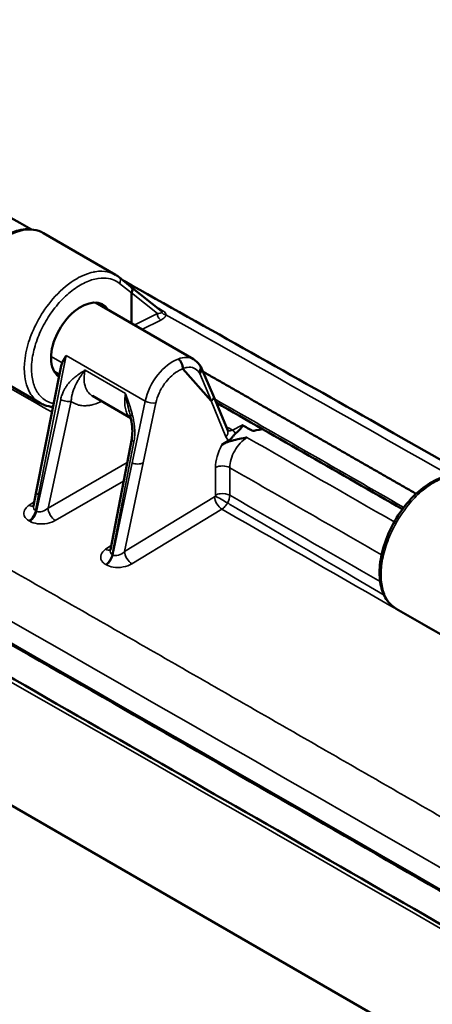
# Model space of a CAD drawing. Header units: inches. Extents: x 0.2 to 50.9, y 0.9 to 32.1.
# Tile 61 of 95: x 44.3 to 45.3, y 12.3 to 14.6. Entities that reach past the tile are written whole.
import ezdxf

# ---------------------------------------------------------------- set-up
doc = ezdxf.new("R2010")
doc.units = ezdxf.units.IN
doc.header["$LTSCALE"] = 1.5
doc.header["$MEASUREMENT"] = 0
doc.layers.add('Visible (ANSI)', color=7, linetype='Continuous', lineweight=50)
doc.layers.add('Visible Narrow (ANSI)', color=7, linetype='Continuous', lineweight=35)

msp = doc.modelspace()

# ---------------------------------------------------------------- linework, layer by layer
at = {"layer": 'Visible (ANSI)'}
for p, q in [((44.4004, 14.105), (44.5685, 14.008)), ((44.5183, 14.0147), (44.5184, 14.0147)), ((44.5495, 14.0151), (44.5496, 14.0151)), ((44.5685, 14.008), (44.5685, 14.008)), ((44.5768, 14.0023), (44.6045, 13.9803)), ((44.5795, 13.9983), (44.5795, 13.9983)), ((44.6045, 13.9803), (44.6758, 13.923)), ((44.6055, 13.8948), (44.6055, 13.9658)), ((44.75, 13.8114), (44.5217, 13.9432)), ((44.6758, 13.923), (44.6758, 13.923)), ((44.2272, 13.8049), (44.3924, 13.7095)), ((44.3588, 13.8208), (44.3588, 13.8208)), ((44.7181, 13.8133), (44.7181, 13.8133)), ((44.4422, 13.796), (44.3839, 13.5025)), ((44.4263, 13.7818), (44.4381, 13.775)), ((44.6747, 13.784), (44.6747, 13.784)), ((44.7909, 13.7145), (44.7251, 13.7889)), ((44.7643, 13.7983), (44.767, 13.7945)), ((44.7681, 13.7925), (44.7957, 13.7275)), ((44.5146, 13.7259), (44.6041, 13.6742)), ((44.7958, 13.7274), (44.8297, 13.6452)), ((44.6061, 13.6259), (44.5564, 13.3679)), ((44.8326, 13.6225), (44.8162, 13.6119)), ((44.3774, 13.4697), (44.3839, 13.5025)), ((44.8344, 13.4939), (44.8344, 13.4939)), ((45.2223, 13.2304), (45.3876, 13.135)), ((43.622, 13.179), (47.2901, 11.0613))]:
    msp.add_line(p, q, dxfattribs=at)
for centre, major_axis, ratio, start_param, end_param in [((44.4052, 13.9022), (0.0548, 0.0948), 0.57735, 6.1469, 6.146917), ((44.5693, 13.993), (0.00747, 0.00939), 0.806861, 0, 0.000428), ((44.597, 13.9709), (-0.00749, -0.00938), 0.813439, 1.706843, 3.143512), ((44.7829, 13.8277), (-0.1773, 0.1385), 0.046473, 0.005257, 0.03584), ((44.4889, 13.8539), (-0.0504, -0.0843), 0.587337, 2.846801, 5.506824), ((44.5681, 13.8082), (-0.5057, 0.2112), 0.114815, 1.196983, 1.196999), ((44.4052, 13.9022), (-0.0548, -0.0948), 0.57735, 0.106646, 0.106755), ((44.4889, 13.8539), (0.0504, 0.0843), 0.587337, 2.365231, 3.114048), ((44.7519, 13.7847), (-0.0157, -0.0088), 0.755556, 2.037968, 3.225091), ((44.7602, 13.7879), (0.0319, -0.0741), 0.057979, 6.108366, 6.309243), ((44.813, 13.6383), (0.0167, 0.0068), 0.73895, 0.001021, 0.001035), ((10.1771, -9.8217), (-49.017, -4.0529), 0.623167, 3.875381, 3.876075), ((44.4016, 13.499), (-0.0177, 0.0035), 0.404326, 0.000001, 0.000406)]:
    msp.add_ellipse(centre, major_axis=major_axis, ratio=ratio, start_param=start_param, end_param=end_param, dxfattribs=at)
for points, degree in [([(43.4908, 14.6021), (43.7857, 14.4402), (44.0798, 14.2775), (44.373, 14.1138)], 3), ([(44.5685, 14.008), (44.5714, 14.0063), (44.5741, 14.0044), (44.5768, 14.0023)], 3), ([(44.7499, 13.8113), (44.75, 13.8113), (44.75, 13.8113), (44.75, 13.8113)], 3), ([(44.7501, 13.8113), (44.7556, 13.8081), (44.7605, 13.8036), (44.7643, 13.7983)], 3), ([(44.7725, 13.7822), (44.8717, 13.7255), (44.9708, 13.6687), (45.07, 13.6118), (45.1692, 13.5549), (45.2684, 13.498)], 5), ([(44.7956, 13.7274), (44.7956, 13.7274), (44.7956, 13.7275), (44.7956, 13.7275)], 3), ([(44.3924, 13.7095), (44.3924, 13.7095), (44.3924, 13.7095), (44.3924, 13.7095)], 3), ([(44.4712, 13.7093), (44.4712, 13.7093), (44.4712, 13.7093), (44.4712, 13.7093)], 3), ([(45.2367, 13.4621), (45.092, 13.5451), (44.9473, 13.6281), (44.8026, 13.7109)], 3), ([(44.8297, 13.6452), (44.8297, 13.645), (44.8298, 13.645), (44.8298, 13.645)], 3), ([(44.8878, 13.6443), (44.8912, 13.645), (44.8996, 13.6466), (44.9112, 13.6487)], 3), ([(44.3775, 13.4697), (44.3775, 13.4697), (44.3775, 13.4696), (44.3774, 13.4696)], 3), ([(44.5565, 13.3679), (44.5564, 13.3678), (44.5564, 13.3678), (44.5564, 13.3677)], 3)]:
    msp.add_open_spline(points, degree=degree, dxfattribs=at)
for points, knots in [([(44.2272, 13.8049), (44.2178, 13.8104), (44.2097, 13.8183), (44.1972, 13.8376), (44.1928, 13.8493), (44.1876, 13.876), (44.1871, 13.8915), (44.1905, 13.9244), (44.1946, 13.9421), (44.2068, 13.9769), (44.2149, 13.9944), (44.2342, 14.0268), (44.2454, 14.0421), (44.2697, 14.0688), (44.2829, 14.0806), (44.3099, 14.0991), (44.324, 14.1061), (44.3515, 14.1141), (44.3652, 14.1153), (44.3858, 14.1117), (44.3935, 14.109), (44.4004, 14.105)], [0, 0, 0, 0, 0.210724, 0.210724, 0.426771, 0.426771, 0.66146, 0.66146, 0.903596, 0.903596, 1.143699, 1.143699, 1.381843, 1.381843, 1.620139, 1.620139, 1.860566, 1.860566, 2.10248, 2.10248, 2.257177, 2.257177, 2.257177, 2.257177]), ([(44.5876, 13.9938), (44.7857, 13.8827), (44.9834, 13.7713), (45.9401, 13.2289), (46.694, 12.792), (47.4423, 12.3488)], [6.478442, 6.478442, 6.478442, 6.478442, 10.000175, 10.000175, 23.553788, 23.553788, 23.553788, 23.553788]), ([(44.4443, 13.8031), (44.4441, 13.8024), (44.4438, 13.8017), (44.443, 13.7993), (44.4426, 13.7976), (44.4422, 13.796)], [0.10408947, 0.10408947, 0.10408947, 0.10408947, 0.11789678, 0.11789678, 0.15352752, 0.15352752, 0.15352752, 0.15352752]), ([(44.4537, 13.8201), (44.4534, 13.8196), (44.4531, 13.8191), (44.4508, 13.8157), (44.4491, 13.8128), (44.4463, 13.8076), (44.4452, 13.8053), (44.4443, 13.8031)], [-0.009329, -0.009329, -0.009329, -0.009329, 0, 0, 0.0566557, 0.0566557, 0.1029696, 0.1029696, 0.1029696, 0.1029696]), ([(44.725, 13.7895), (44.7253, 13.7933), (44.7245, 13.7982), (44.7225, 13.8024), (44.7205, 13.8068), (44.7172, 13.8102), (44.7143, 13.8119)], [-1, -1, -1, -1, -0.5, -0.5, -0.5, 0, 0, 0, 0]), ([(44.725, 13.7895), (44.7249, 13.7894), (44.725, 13.7893), (44.725, 13.7892), (44.725, 13.7891), (44.725, 13.789), (44.7251, 13.789), (44.7251, 13.7889), (44.7251, 13.7889), (44.7251, 13.7889)], [0, 0, 0, 0, 0.3450158, 0.3450158, 0.3450158, 0.8007674, 0.8007674, 0.8007674, 1, 1, 1, 1]), ([(44.4232, 13.7003), (44.4163, 13.7008), (44.4095, 13.7022), (44.3995, 13.7059), (44.3959, 13.7076), (44.3924, 13.7095)], [0.3536966, 0.3536966, 0.3536966, 0.3536966, 0.481197, 0.481197, 0.5575181, 0.5575181, 0.5575181, 0.5575181]), ([(44.6061, 13.6259), (44.6072, 13.6315), (44.6077, 13.6376), (44.6076, 13.6509), (44.6069, 13.6584), (44.6048, 13.6711), (44.6037, 13.6764), (44.6023, 13.6817)], [0, 0, 0, 0, 0.0819264, 0.0819264, 0.1767691, 0.1767691, 0.2463017, 0.2463017, 0.2463017, 0.2463017]), ([(44.8637, 13.6582), (44.8637, 13.6582), (44.8637, 13.6582), (44.8637, 13.6582), (44.8637, 13.6582), (44.8638, 13.6582), (44.8638, 13.6582), (44.8639, 13.6581), (44.864, 13.658), (44.8642, 13.6577), (44.8643, 13.6576), (44.8644, 13.6573), (44.8644, 13.6571), (44.8644, 13.6566), (44.8643, 13.6564), (44.8641, 13.6556), (44.8639, 13.6551), (44.8631, 13.6538), (44.8625, 13.6529), (44.8585, 13.6479), (44.8526, 13.6426), (44.8482, 13.6388)], [0.000001, 0.000001, 0.000001, 0.000001, 0.0000732, 0.0000732, 0.0001639, 0.0001639, 0.0004586, 0.0004586, 0.0028771, 0.0028771, 0.0061071, 0.0061071, 0.0098053, 0.0098053, 0.015267, 0.015267, 0.0249455, 0.0249455, 0.0429368, 0.0429368, 0.135312, 0.135312, 0.135312, 0.135312]), ([(44.8162, 13.6119), (44.8171, 13.6125), (44.818, 13.613), (44.8191, 13.6136), (44.822, 13.6152), (44.8254, 13.6168), (44.8291, 13.6183), (44.833, 13.6198), (44.838, 13.6214), (44.8438, 13.6229), (44.8479, 13.624), (44.8572, 13.6258), (44.8707, 13.6284), (44.8719, 13.6287), (44.8732, 13.629), (44.8746, 13.6292)], [-0.9999999, -0.9999999, -0.9999999, -0.9999999, -0.934176, -0.934176, -0.934176, -0.75, -0.75, -0.75, -0.5, -0.5, -0.5, -0.0432794, -0.0432794, -0.0432794, -0.0000878, -0.0000878, -0.0000878, -0.0000878]), ([(44.8482, 13.6388), (44.847, 13.6378), (44.846, 13.6367), (44.8438, 13.6339), (44.8425, 13.6322), (44.8394, 13.6282), (44.8373, 13.6259), (44.8338, 13.6233), (44.8332, 13.6229), (44.8326, 13.6225)], [-0.1515654, -0.1515654, -0.1515654, -0.1515654, -0.1144333, -0.1144333, -0.0664554, -0.0664554, -0.0107719, -0.0107719, 0, 0, 0, 0]), ([(47.5269, 11.2931), (47.2657, 11.4463), (47.0044, 11.5991), (46.4818, 11.9036), (46.2205, 12.0555), (45.6979, 12.3581), (45.4366, 12.509), (44.9141, 12.8097), (44.6528, 12.9596), (44.1302, 13.2585), (43.8689, 13.4074), (43.6077, 13.5559)], [4.70445795, 4.70445795, 4.70445795, 4.70445795, 4.70763036, 4.70763036, 4.71080277, 4.71080277, 4.71397519, 4.71397519, 4.7171476, 4.7171476, 4.72032002, 4.72032002, 4.72032002, 4.72032002]), ([(45.2211, 13.2311), (45.2124, 13.2364), (45.2048, 13.244), (45.1928, 13.2627), (45.1885, 13.2743), (45.1833, 13.301), (45.1828, 13.3166), (45.1862, 13.3495), (45.1902, 13.3673), (45.2022, 13.4022), (45.2102, 13.4197), (45.2291, 13.4522), (45.2402, 13.4677), (45.264, 13.4947), (45.277, 13.5065), (45.3035, 13.5253), (45.3174, 13.5324), (45.3445, 13.5408), (45.358, 13.542), (45.3784, 13.5387), (45.386, 13.536), (45.3928, 13.5321)], [0.009366, 0.009366, 0.009366, 0.009366, 0.210284, 0.210284, 0.425873, 0.425873, 0.661016, 0.661016, 0.903467, 0.903467, 1.143138, 1.143138, 1.381164, 1.381164, 1.61953, 1.61953, 1.860043, 1.860043, 2.102248, 2.102248, 2.256326, 2.256326, 2.256326, 2.256326]), ([(43.5986, 13.484), (43.8598, 13.3356), (44.121, 13.1867), (44.6435, 12.8879), (44.9047, 12.7381), (45.4271, 12.4374), (45.6883, 12.2866), (46.2108, 11.984), (46.472, 11.8322), (46.9944, 11.5277), (47.2556, 11.375), (47.5168, 11.2218)], [1.56286529, 1.56286529, 1.56286529, 1.56286529, 1.5660377, 1.5660377, 1.56921012, 1.56921012, 1.57238253, 1.57238253, 1.57555495, 1.57555495, 1.57872736, 1.57872736, 1.57872736, 1.57872736]), ([(44.3771, 13.4684), (44.3771, 13.4684), (44.3771, 13.4684), (44.3771, 13.4684), (44.3772, 13.4685), (44.3772, 13.4688)], [0.05372369, 0.05372369, 0.05372369, 0.05372369, 0.05552218, 0.05552218, 0.0746637, 0.0746637, 0.0746637, 0.0746637]), ([(44.5561, 13.3665), (44.5561, 13.3665), (44.5561, 13.3665), (44.5561, 13.3666), (44.5562, 13.3668), (44.5563, 13.367)], [0.0505164, 0.0505164, 0.0505164, 0.0505164, 0.05651626, 0.05651626, 0.07306846, 0.07306846, 0.07306846, 0.07306846])]:
    msp.add_open_spline(points, degree=3, knots=knots, dxfattribs=at)
at = {"layer": 'Visible Narrow (ANSI)'}
for p, q in [((44.5059, 14.0115), (44.5058, 14.0115)), ((44.5776, 13.988), (44.6055, 13.9658)), ((44.6056, 13.9662), (44.6661, 13.9176)), ((44.6122, 13.8909), (44.6661, 13.9176)), ((44.6798, 13.9233), (44.6683, 13.93)), ((44.6801, 13.9232), (44.6798, 13.9233)), ((44.674, 13.9026), (44.6299, 13.8807)), ((44.3893, 13.4957), (44.4537, 13.8201)), ((44.4443, 13.8031), (44.4183, 13.8181)), ((44.6377, 13.7139), (44.4537, 13.8201)), ((44.4975, 13.786), (44.5917, 13.7316)), ((44.6785, 13.788), (44.6785, 13.788)), ((44.765, 13.778), (44.7627, 13.7812)), ((44.3576, 13.7668), (44.3576, 13.7668)), ((44.7015, 13.7748), (44.7015, 13.7748)), ((44.7922, 13.7138), (44.765, 13.778)), ((44.644, 13.7349), (44.644, 13.7348)), ((44.6484, 13.745), (44.6483, 13.745)), ((44.4408, 13.7178), (44.3843, 13.4571)), ((44.4112, 13.4648), (44.4651, 13.7134)), ((44.6074, 13.5702), (44.6377, 13.7139)), ((44.67, 13.7325), (44.67, 13.7325)), ((44.8254, 13.6308), (44.7909, 13.7145)), ((44.6624, 13.7096), (44.633, 13.5703)), ((44.8408, 13.6463), (44.8637, 13.6582)), ((44.5609, 13.3565), (44.6115, 13.6192)), ((44.4112, 13.4648), (44.5956, 13.5713)), ((44.6074, 13.5702), (44.5622, 13.3557)), ((44.633, 13.5703), (44.5895, 13.3637)), ((44.8014, 13.4949), (44.8014, 13.5592)), ((44.8344, 13.5589), (44.8344, 13.4947)), ((44.5872, 13.5278), (44.428, 13.4359)), ((44.3893, 13.4957), (44.3819, 13.4585)), ((44.3893, 13.4957), (44.3893, 13.4957)), ((44.5895, 13.3637), (44.7991, 13.4909)), ((44.3673, 13.4713), (44.3793, 13.4794)), ((44.8163, 13.4622), (44.6067, 13.335)), ((44.3819, 13.4585), (44.3843, 13.4571)), ((44.3691, 13.434), (44.3667, 13.4353)), ((44.5455, 13.3689), (44.5583, 13.378)), ((44.5609, 13.3565), (44.5622, 13.3557)), ((44.5471, 13.3326), (44.5457, 13.3334))]:
    msp.add_line(p, q, dxfattribs=at)
for centre, major_axis, ratio, start_param, end_param in [((44.3138, 13.955), (0.0866, 0.15), 0.57735, 0, 3.141593), ((44.4051, 13.9023), (0.0643, 0.1114), 0.57735, 6.042398, 6.042464), ((44.5693, 13.993), (0.00747, 0.00939), 0.806861, 4.819775, 6.283186), ((44.6747, 13.9128), (0.0053, -0.0108), 0.635463, 3.966628, 5.541), ((44.6575, 13.9224), (-0.0191, 0.0008), 0.257666, 2.046889, 2.920311), ((44.681, 13.9326), (-0.00568, -0.00924), 0.613501, 0.055141, 0.667626), ((44.6866, 13.9251), (-0.0119, 0.0015), 0.852614, 0.620767, 1.621439), ((-78.6162, -127.802), (-171.6752, -93.561), 0.770041, 3.58644, 3.591197), ((44.4051, 13.9023), (-0.0643, -0.1114), 0.57735, 0.214643, 0.214723), ((44.7496, 13.7878), (0.0146, 0.0105), 0.778562, 5.096062, 6.283185), ((44.65, 13.7172), (-0.0176, 0.0037), 0.412152, 0.888441, 2.433949), ((44.813, 13.6383), (0.0166, 0.0069), 0.73895, 5.209328, 6.283172), ((69.0326, -44.9647), (-138.498, 93.7112), 0.220535, 5.034147, 5.034257), ((44.8405, 13.6314), (-0.0083, 0.016), 0.576899, 4.881666, 5.528069), ((44.8544, 13.6578), (0.0228, 0.0348), 0.596364, 2.754798, 3.188106), ((46.0205, -49.2666), (-120.8775, 84.8573), 0.355479, 4.963388, 4.966142), ((45.5648, -272.8835), (174.7235, -302.63), 0.57735, 2.348263, 2.364126), ((44.8177, 13.5493), (-0.0236, 0), 0.577343, 3.926997, 5.471614), ((44.9991, -48.7495), (-120.8638, 84.3323), 0.356763, 4.954843, 4.957683), ((44.4016, 13.499), (-0.0177, 0.0035), 0.404326, 0.000406, 0.881186), ((44.8154, 13.481), (-0.0123, 0.0202), 0.53099, 0.773919, 2.347976), ((44.817, 13.4828), (-0.0205, 0.0117), 0.040702, 4.093939, 5.648708), ((45.5648, -272.8835), (-174.6678, 302.5335), 0.57735, 5.489856, 5.505718), ((44.3663, 13.4901), (0.0132, -0.0196), 0.561338, 5.46596, 6.108923), ((44.427, 13.4547), (-0.0118, 0.0205), 0.515251, 0.786648, 2.360076), ((44.3657, 13.4542), (0.0117, 0.0205), 0.579705, 3.975786, 5.232427), ((44.3681, 13.4528), (0.0117, 0.0205), 0.579701, 3.975792, 5.232433), ((44.5445, 13.3877), (0.0136, -0.0193), 0.575927, 5.451958, 6.133694), ((44.5447, 13.3522), (0.0117, 0.0205), 0.579397, 3.976255, 5.232896), ((44.5461, 13.3514), (0.0117, 0.0205), 0.579395, 3.976259, 5.232899), ((44.6058, 13.3538), (-0.0123, 0.0202), 0.530989, 0.773913, 2.347998)]:
    msp.add_ellipse(centre, major_axis=major_axis, ratio=ratio, start_param=start_param, end_param=end_param, dxfattribs=at)
for points in [[(43.7902, 14.0466), (44.0004, 13.9274), (44.2106, 13.8079), (44.4208, 13.6881)], [(44.6683, 13.93), (44.6674, 13.9304), (44.6665, 13.9309), (44.6656, 13.9313)], [(44.6683, 13.93), (44.668, 13.9299), (44.6677, 13.9298), (44.6675, 13.9297)], [(47.9689, 11.0877), (46.3662, 12.031), (44.7635, 12.9563), (43.1608, 13.8636)], [(44.7143, 13.8119), (44.7276, 13.8172), (44.7402, 13.8169), (44.7499, 13.8113)], [(44.4666, 13.7122), (44.4666, 13.7122), (44.4666, 13.7122), (44.4666, 13.7122)], [(44.7993, 13.7189), (44.9462, 13.6348), (45.093, 13.5507), (45.2399, 13.4663)], [(44.8014, 13.5592), (44.8014, 13.5755), (44.8068, 13.5945), (44.8162, 13.6119)], [(44.8344, 13.4947), (44.8344, 13.4892), (44.8326, 13.4826), (44.8293, 13.4767)], [(45.1849, 13.2939), (45.068, 13.3609), (44.9512, 13.4278), (44.8344, 13.4947)], [(44.3774, 13.4696), (44.3766, 13.4649), (44.3779, 13.4607), (44.3819, 13.4585)], [(44.3843, 13.4571), (44.3913, 13.4534), (44.4034, 13.4572), (44.4112, 13.4648)], [(44.8163, 13.4622), (45.015, 13.3486), (45.2136, 13.2347), (45.4122, 13.1205)], [(44.5564, 13.3677), (44.5556, 13.363), (44.5569, 13.3588), (44.5609, 13.3565)], [(44.5622, 13.3557), (44.5693, 13.3518), (44.5817, 13.3558), (44.5895, 13.3637)]]:
    msp.add_open_spline(points, degree=3, dxfattribs=at)
for points, degree, knots in [([(44.3924, 13.7095), (44.3836, 13.7146), (44.3767, 13.7216), (44.3714, 13.7296), (44.3603, 13.7463), (44.3543, 13.7721), (44.3564, 13.8015), (44.3576, 13.8176), (44.361, 13.8346), (44.3661, 13.851), (44.3755, 13.8809), (44.3922, 13.9146), (44.4175, 13.9457), (44.4312, 13.9624), (44.4474, 13.9783), (44.4655, 13.9909), (44.4709, 13.9946), (44.4768, 13.9983), (44.4826, 14.0014), (44.511, 14.0168), (44.5338, 14.0182), (44.5497, 14.015), (44.5573, 14.0135), (44.5635, 14.0109), (44.5685, 14.008)], 3, [0.1719875, 0.1719875, 0.1719875, 0.1719875, 0.25, 0.25, 0.25, 0.4113287, 0.4113287, 0.4113287, 0.5, 0.5, 0.5, 0.6624188, 0.6624188, 0.6624188, 0.75, 0.75, 0.75, 0.7759546, 0.7759546, 0.7759546, 0.9036095, 0.9036095, 0.9036095, 0.965206, 0.965206, 0.965206, 0.965206]), ([(44.4248, 13.7083), (44.4217, 13.7089), (44.4186, 13.7097), (44.4077, 13.7137), (44.4005, 13.7183), (44.3885, 13.7307), (44.3836, 13.7384), (44.3764, 13.7564), (44.3741, 13.7666), (44.3723, 13.7889), (44.3728, 13.801), (44.3765, 13.8261), (44.3796, 13.8391), (44.3885, 13.8652), (44.3942, 13.8783), (44.4077, 13.9035), (44.4155, 13.9157), (44.4327, 13.9383), (44.442, 13.9488), (44.4616, 13.9672), (44.4718, 13.9751), (44.4924, 13.988), (44.5028, 13.9928), (44.523, 13.9992), (44.5329, 14.0007), (44.5488, 14.0003), (44.5553, 13.9991), (44.5672, 13.9949), (44.5727, 13.9919), (44.5776, 13.988)], 3, [0.1417573, 0.1417573, 0.1417573, 0.1417573, 0.1661632, 0.1661632, 0.2329878, 0.2329878, 0.2998051, 0.2998051, 0.3666223, 0.3666223, 0.433378, 0.433378, 0.5001336, 0.5001336, 0.5668927, 0.5668927, 0.6336517, 0.6336517, 0.7004825, 0.7004825, 0.7673134, 0.7673134, 0.8341486, 0.8341486, 0.9009837, 0.9009837, 0.9504919, 0.9504919, 1, 1, 1, 1]), ([(48.0197, 11.1775), (47.4853, 11.492), (46.951, 11.805), (46.4166, 12.1165), (45.8823, 12.4266), (45.3479, 12.7351), (44.8136, 13.0421), (44.2792, 13.3476), (43.7449, 13.6516), (43.2106, 13.9541), (43.2106, 13.9541), (43.2106, 13.9541), (43.2105, 13.9541), (43.2105, 13.9541), (43.2105, 13.9541), (43.2105, 13.9541), (43.2105, 13.9541), (43.2105, 13.9541)], 9, [0, 0, 0, 0, 0, 0, 0, 0, 0, 0, 0.990099, 0.990099, 0.990099, 0.990099, 0.990099, 0.990099, 0.990099, 0.990099, 0.9901014, 0.9901014, 0.9901014, 0.9901014, 0.9901014, 0.9901014, 0.9901014, 0.9901014, 0.9901014, 0.9901014]), ([(44.6757, 13.9232), (44.6761, 13.923), (44.6766, 13.9228), (44.6771, 13.9228), (44.6779, 13.9228), (44.6789, 13.9229), (44.6798, 13.9233)], 3, [0.1816629, 0.1816629, 0.1816629, 0.1816629, 0.499989, 0.499989, 0.499989, 1, 1, 1, 1]), ([(44.6761, 13.9205), (44.6765, 13.9208), (44.6767, 13.9211), (44.6767, 13.9214), (44.6768, 13.9218), (44.6767, 13.9221), (44.6764, 13.9225), (44.6763, 13.9227), (44.6761, 13.9229), (44.6758, 13.923)], 3, [-1, -1, -1, -1, -0.6864778, -0.6864778, -0.6864778, -0.3627566, -0.3627566, -0.3627566, -0.1823661, -0.1823661, -0.1823661, -0.1823661]), ([(44.6859, 13.9149), (44.6859, 13.9165), (44.6854, 13.918), (44.6844, 13.9194), (44.6834, 13.9208), (44.682, 13.9221), (44.6801, 13.9232)], 3, [-0.9999227, -0.9999227, -0.9999227, -0.9999227, -0.5, -0.5, -0.5, 0, 0, 0, 0]), ([(44.6859, 13.9149), (44.6858, 13.9139), (44.6854, 13.9129), (44.6849, 13.9119), (44.6843, 13.9107), (44.6835, 13.9096), (44.6824, 13.9085), (44.6814, 13.9074), (44.6802, 13.9063), (44.6787, 13.9053), (44.6773, 13.9043), (44.6757, 13.9034), (44.674, 13.9026)], 3, [0, 0, 0, 0, 0.2200019, 0.2200019, 0.2200019, 0.4779684, 0.4779684, 0.4779684, 0.7393882, 0.7393882, 0.7393882, 1, 1, 1, 1]), ([(44.6377, 13.7139), (44.6421, 13.7347), (44.6528, 13.7571), (44.667, 13.7751), (44.681, 13.7927), (44.698, 13.806), (44.7143, 13.8119)], 3, [-1, -1, -1, -1, -0.493507, -0.493507, -0.493507, 0, 0, 0, 0]), ([(44.4408, 13.7178), (44.4416, 13.7215), (44.4426, 13.7252), (44.4439, 13.7287), (44.445, 13.7319), (44.4464, 13.7351), (44.4479, 13.7382), (44.4491, 13.7405), (44.4503, 13.7428), (44.4517, 13.745), (44.4523, 13.746), (44.4529, 13.7468), (44.4534, 13.7477), (44.4553, 13.7505), (44.457, 13.7527), (44.4589, 13.755), (44.4591, 13.7552), (44.4593, 13.7554), (44.4595, 13.7557), (44.4618, 13.7585), (44.4649, 13.7616), (44.4669, 13.7636), (44.4683, 13.7648), (44.4697, 13.7661), (44.4711, 13.7674), (44.4721, 13.7682), (44.473, 13.769), (44.474, 13.7698), (44.4766, 13.7719), (44.48, 13.7744), (44.4823, 13.7761), (44.4825, 13.7762), (44.4827, 13.7763), (44.4828, 13.7764), (44.4851, 13.778), (44.488, 13.78), (44.4899, 13.7812), (44.4904, 13.7815), (44.4909, 13.7818), (44.4915, 13.7822), (44.4924, 13.7828), (44.4935, 13.7835), (44.4946, 13.7842), (44.4954, 13.7846), (44.4961, 13.7851), (44.4969, 13.7856), (44.497, 13.7857), (44.4971, 13.7857), (44.4972, 13.7858), (44.4973, 13.7858), (44.4973, 13.7859), (44.4974, 13.7859), (44.4974, 13.7859), (44.4975, 13.786), (44.4975, 13.786)], 3, [0, 0, 0, 0, 0.095679, 0.095679, 0.095679, 0.183532, 0.183532, 0.183532, 0.25, 0.25, 0.25, 0.278692, 0.278692, 0.278692, 0.375, 0.375, 0.375, 0.383949, 0.383949, 0.383949, 0.5, 0.5, 0.5, 0.576093, 0.576093, 0.576093, 0.625, 0.625, 0.625, 0.75, 0.75, 0.75, 0.75934, 0.75934, 0.75934, 0.875, 0.875, 0.875, 0.905059, 0.905059, 0.905059, 0.958052, 0.958052, 0.958052, 0.99127, 0.99127, 0.99127, 0.995635, 0.995635, 0.995635, 0.997818, 0.997818, 0.997818, 1, 1, 1, 1]), ([(44.4651, 13.7134), (44.4653, 13.7168), (44.4657, 13.7202), (44.4663, 13.7235), (44.4667, 13.7259), (44.4673, 13.7284), (44.4679, 13.7307), (44.4683, 13.7324), (44.4688, 13.7341), (44.4694, 13.7358), (44.4703, 13.7388), (44.4714, 13.7418), (44.4726, 13.7448), (44.4731, 13.7459), (44.4736, 13.7469), (44.474, 13.748), (44.4749, 13.75), (44.4758, 13.7519), (44.4768, 13.7539), (44.4782, 13.7566), (44.4798, 13.7596), (44.4816, 13.7626), (44.4823, 13.7638), (44.483, 13.765), (44.4837, 13.7662), (44.4845, 13.7674), (44.4853, 13.7688), (44.4862, 13.7701), (44.4878, 13.7725), (44.4897, 13.7754), (44.492, 13.7786), (44.4936, 13.7808), (44.4954, 13.7833), (44.4975, 13.786)], 3, [-1, -1, -1, -1, -0.891067, -0.891067, -0.891067, -0.809038, -0.809038, -0.809038, -0.75, -0.75, -0.75, -0.624902, -0.624902, -0.624902, -0.580183, -0.580183, -0.580183, -0.5, -0.5, -0.5, -0.359515, -0.359515, -0.359515, -0.30707, -0.30707, -0.30707, -0.25, -0.25, -0.25, -0.103249, -0.103249, -0.103249, 0, 0, 0, 0]), ([(44.4975, 13.786), (44.4968, 13.7828), (44.4963, 13.7796), (44.4959, 13.7765), (44.4951, 13.77), (44.4951, 13.7637), (44.4958, 13.758), (44.4965, 13.7522), (44.4979, 13.7468), (44.5001, 13.7422), (44.502, 13.7381), (44.5045, 13.7345), (44.5074, 13.7315), (44.5096, 13.7293), (44.512, 13.7274), (44.5146, 13.7259)], 3, [-1, -1, -1, -1, -0.9322201, -0.9322201, -0.9322201, -0.7896285, -0.7896285, -0.7896285, -0.647037, -0.647037, -0.647037, -0.5212167, -0.5212167, -0.5212167, -0.4288743, -0.4288743, -0.4288743, -0.4288743]), ([(44.7251, 13.7889), (44.7227, 13.788), (44.7202, 13.787), (44.7177, 13.7857), (44.7115, 13.7826), (44.7053, 13.7783), (44.6994, 13.773), (44.6948, 13.7689), (44.6903, 13.7642), (44.6862, 13.759), (44.6851, 13.7576), (44.684, 13.7561), (44.6829, 13.7547), (44.6779, 13.7478), (44.6735, 13.7403), (44.6701, 13.7327), (44.6666, 13.7251), (44.664, 13.7172), (44.6624, 13.7096)], 3, [0, 0, 0, 0, 0.0912493, 0.0912493, 0.0912493, 0.3185176, 0.3185176, 0.3185176, 0.496386, 0.496386, 0.496386, 0.5457121, 0.5457121, 0.5457121, 0.7728543, 0.7728543, 0.7728543, 1, 1, 1, 1]), ([(44.7627, 13.7812), (44.7596, 13.7855), (44.7556, 13.7888), (44.751, 13.7907), (44.7465, 13.7926), (44.7412, 13.7932), (44.7357, 13.7924), (44.7322, 13.792), (44.7286, 13.791), (44.725, 13.7895)], 3, [0, 0, 0, 0, 0.380906, 0.380906, 0.380906, 0.761816, 0.761816, 0.761816, 1, 1, 1, 1]), ([(44.4651, 13.7134), (44.4635, 13.713), (44.4615, 13.7128), (44.4594, 13.7129), (44.4574, 13.7129), (44.4551, 13.7131), (44.4529, 13.7135), (44.4506, 13.7139), (44.4484, 13.7145), (44.4463, 13.7152), (44.4443, 13.716), (44.4424, 13.7168), (44.4408, 13.7178)], 3, [-1, -1, -1, -1, -0.75, -0.75, -0.75, -0.5, -0.5, -0.5, -0.25, -0.25, -0.25, 0, 0, 0, 0]), ([(44.4651, 13.7134), (44.4653, 13.7132), (44.4655, 13.7131), (44.4657, 13.7129), (44.4675, 13.7115), (44.4704, 13.7094), (44.475, 13.7074), (44.4764, 13.7068), (44.478, 13.7062), (44.4797, 13.7056), (44.4834, 13.7044), (44.487, 13.7038), (44.4903, 13.7034), (44.4927, 13.7032), (44.495, 13.7031), (44.4971, 13.7031), (44.5001, 13.7031), (44.5036, 13.7034), (44.5075, 13.704), (44.5102, 13.7044), (44.5131, 13.705), (44.5162, 13.7058), (44.525, 13.7082), (44.5316, 13.7114), (44.5359, 13.7136)], 3, [0, 0, 0, 0, 0.0208619, 0.0208619, 0.0208619, 0.1954617, 0.1954617, 0.1954617, 0.25, 0.25, 0.25, 0.394749, 0.394749, 0.394749, 0.5, 0.5, 0.5, 0.6481207, 0.6481207, 0.6481207, 0.75, 0.75, 0.75, 0.9928513, 0.9928513, 0.9928513, 0.9928513]), ([(44.604, 13.6745), (44.603, 13.6752), (44.6021, 13.676), (44.6012, 13.6769), (44.5988, 13.6792), (44.5968, 13.682), (44.5952, 13.6853), (44.5936, 13.6885), (44.5923, 13.6922), (44.5914, 13.6963), (44.5905, 13.7004), (44.5899, 13.7048), (44.5898, 13.7095), (44.5897, 13.7143), (44.5899, 13.7193), (44.5906, 13.7245), (44.5909, 13.7268), (44.5912, 13.7292), (44.5917, 13.7316)], 3, [-0.5372496, -0.5372496, -0.5372496, -0.5372496, -0.493891, -0.493891, -0.493891, -0.383009, -0.383009, -0.383009, -0.2721269, -0.2721269, -0.2721269, -0.1610531, -0.1610531, -0.1610531, -0.0499793, -0.0499793, -0.0499793, 0, 0, 0, 0]), ([(44.5917, 13.7316), (44.5918, 13.7315), (44.5918, 13.7313), (44.5919, 13.7312), (44.5924, 13.7298), (44.5929, 13.7285), (44.5933, 13.7272), (44.5957, 13.7207), (44.5973, 13.7162), (44.5998, 13.7089), (44.5999, 13.7086), (44.6, 13.7084), (44.6001, 13.7081), (44.6016, 13.7034), (44.603, 13.6989), (44.6043, 13.6946), (44.6048, 13.6928), (44.6053, 13.6913), (44.6057, 13.6897), (44.6063, 13.6875), (44.6069, 13.6853), (44.6076, 13.6823), (44.6088, 13.6775), (44.6098, 13.673), (44.6106, 13.6684), (44.6113, 13.6644), (44.6119, 13.6604), (44.6124, 13.6559), (44.6126, 13.6545), (44.6127, 13.6532), (44.6128, 13.6517), (44.6131, 13.6486), (44.6133, 13.6456), (44.6133, 13.6427), (44.6134, 13.6386), (44.6133, 13.6348), (44.613, 13.631), (44.6127, 13.6269), (44.6122, 13.623), (44.6115, 13.6192)], 3, [0.0001067, 0.0001067, 0.0001067, 0.0001067, 0.003796, 0.003796, 0.003796, 0.0419502, 0.0419502, 0.0419502, 0.2423145, 0.2423145, 0.2423145, 0.25, 0.25, 0.25, 0.375, 0.375, 0.375, 0.4275319, 0.4275319, 0.4275319, 0.5, 0.5, 0.5, 0.6183226, 0.6183226, 0.6183226, 0.7196773, 0.7196773, 0.7196773, 0.75, 0.75, 0.75, 0.8151512, 0.8151512, 0.8151512, 0.9036673, 0.9036673, 0.9036673, 1, 1, 1, 1]), ([(44.5917, 13.7316), (44.5917, 13.7314), (44.5918, 13.7313), (44.5918, 13.7311), (44.592, 13.7297), (44.5922, 13.7283), (44.5925, 13.7268), (44.5936, 13.7203), (44.5948, 13.7138), (44.5962, 13.7074), (44.5976, 13.701), (44.5992, 13.6946), (44.6007, 13.6882), (44.6013, 13.6861), (44.6018, 13.6839), (44.6023, 13.6817)], 3, [0.0001377, 0.0001377, 0.0001377, 0.0001377, 0.0045969, 0.0045969, 0.0045969, 0.0474591, 0.0474591, 0.0474591, 0.2412827, 0.2412827, 0.2412827, 0.4317571, 0.4317571, 0.4317571, 0.4959776, 0.4959776, 0.4959776, 0.4959776]), ([(44.7922, 13.7138), (44.7937, 13.7154), (44.7956, 13.7179), (44.7963, 13.7213), (44.7967, 13.7232), (44.7965, 13.7254), (44.7956, 13.7274)], 3, [0, 0, 0, 0, 0.4714435, 0.4714435, 0.4714435, 0.733626, 0.733626, 0.733626, 0.733626]), ([(44.8297, 13.6453), (44.8312, 13.6446), (44.8331, 13.6443), (44.8353, 13.6446), (44.837, 13.6448), (44.8389, 13.6454), (44.8408, 13.6463)], 3, [0.4854219, 0.4854219, 0.4854219, 0.4854219, 0.7765789, 0.7765789, 0.7765789, 1, 1, 1, 1]), ([(44.6115, 13.6192), (44.6099, 13.6201), (44.6086, 13.6211), (44.6076, 13.6221), (44.6067, 13.6231), (44.6062, 13.6241), (44.6061, 13.625), (44.6061, 13.6253), (44.6061, 13.6256), (44.6061, 13.6259)], 3, [-1, -1, -1, -1, -0.75, -0.75, -0.75, -0.5, -0.5, -0.5, -0.4204197, -0.4204197, -0.4204197, -0.4204197]), ([(44.8746, 13.6292), (44.8637, 13.622), (44.8534, 13.6111), (44.8461, 13.5984), (44.8387, 13.5856), (44.8344, 13.5711), (44.8344, 13.5589)], 3, [-0.9999997, -0.9999997, -0.9999997, -0.9999997, -0.5040729, -0.5040729, -0.5040729, -0.0000001, -0.0000001, -0.0000001, -0.0000001]), ([(44.633, 13.5703), (44.6307, 13.569), (44.6286, 13.5684), (44.6266, 13.568), (44.6247, 13.5675), (44.6223, 13.5673), (44.6199, 13.5673), (44.6152, 13.5672), (44.6106, 13.5684), (44.6074, 13.5702)], 3, [0, 0, 0, 0, 0.25, 0.25, 0.25, 0.5, 0.5, 0.5, 1, 1, 1, 1]), ([(45.3928, 13.5321), (45.3896, 13.5339), (45.3863, 13.5354), (45.3828, 13.5366), (45.3766, 13.5387), (45.3699, 13.5398), (45.3629, 13.5399), (45.3533, 13.54), (45.3432, 13.5382), (45.3327, 13.5346), (45.3222, 13.5309), (45.3114, 13.5255), (45.3007, 13.5183), (45.2899, 13.5112), (45.2793, 13.5025), (45.2691, 13.4924), (45.259, 13.4823), (45.2493, 13.4709), (45.2404, 13.4586), (45.2315, 13.4463), (45.2234, 13.433), (45.2164, 13.4193), (45.2093, 13.4056), (45.2034, 13.3915), (45.1988, 13.3774), (45.1942, 13.3632), (45.1909, 13.3492), (45.189, 13.3357), (45.1871, 13.3221), (45.1866, 13.3092), (45.1875, 13.2972), (45.1884, 13.2852), (45.1908, 13.2742), (45.1946, 13.2647), (45.1983, 13.2551), (45.2034, 13.2469), (45.2096, 13.2404), (45.2134, 13.2364), (45.2177, 13.2331), (45.2223, 13.2304)], 3, [-0.9781661, -0.9781661, -0.9781661, -0.9781661, -0.9504919, -0.9504919, -0.9504919, -0.9009837, -0.9009837, -0.9009837, -0.8341485, -0.8341485, -0.8341485, -0.7673134, -0.7673134, -0.7673134, -0.7004825, -0.7004825, -0.7004825, -0.6336516, -0.6336516, -0.6336516, -0.5668926, -0.5668926, -0.5668926, -0.5001336, -0.5001336, -0.5001336, -0.433378, -0.433378, -0.433378, -0.3666223, -0.3666223, -0.3666223, -0.299805, -0.299805, -0.299805, -0.2329878, -0.2329878, -0.2329878, -0.1921472, -0.1921472, -0.1921472, -0.1921472]), ([(44.7991, 13.4909), (44.7994, 13.491), (44.7997, 13.4913), (44.7999, 13.4915), (44.8002, 13.4918), (44.8004, 13.4921), (44.8006, 13.4924), (44.8007, 13.4925), (44.8007, 13.4926), (44.8008, 13.4927)], 3, [0.000004, 0.000004, 0.000004, 0.000004, 0.4357672, 0.4357672, 0.4357672, 0.8722762, 0.8722762, 0.8722762, 1, 1, 1, 1]), ([(44.8008, 13.4927), (44.801, 13.493), (44.8011, 13.4933), (44.8012, 13.4937), (44.8013, 13.494), (44.8014, 13.4944), (44.8014, 13.4947), (44.8014, 13.4948), (44.8014, 13.4948), (44.8014, 13.4949)], 3, [0, 0, 0, 0, 0.448584, 0.448584, 0.448584, 0.897905, 0.897905, 0.897905, 1, 1, 1, 1]), ([(44.8344, 13.4947), (44.8293, 13.4976), (44.8203, 13.4993), (44.8123, 13.4983), (44.808, 13.4977), (44.8042, 13.4964), (44.8014, 13.4949)], 3, [0, 0, 0, 0, 0.65089, 0.65089, 0.65089, 1, 1, 1, 1]), ([(44.3667, 13.4353), (44.3654, 13.4361), (44.3642, 13.4369), (44.3631, 13.4377), (44.3603, 13.4399), (44.3581, 13.4424), (44.3568, 13.445), (44.353, 13.4525), (44.3556, 13.4614), (44.3632, 13.4682), (44.3644, 13.4693), (44.3658, 13.4703), (44.3673, 13.4713)], 3, [0, 0, 0, 0, 0.083365, 0.083365, 0.083365, 0.295458, 0.295458, 0.295458, 0.902706, 0.902706, 0.902706, 1, 1, 1, 1]), ([(44.8293, 13.4767), (44.8293, 13.4766), (44.8292, 13.4765), (44.8292, 13.4764), (44.8275, 13.4735), (44.8255, 13.4706), (44.8233, 13.4682), (44.8211, 13.4658), (44.8187, 13.4637), (44.8163, 13.4622)], 3, [0, 0, 0, 0, 0.0141661, 0.0141661, 0.0141661, 0.5070833, 0.5070833, 0.5070833, 0.9999865, 0.9999865, 0.9999865, 0.9999865]), ([(44.8293, 13.4767), (44.8366, 13.4724), (44.8439, 13.4681), (44.8512, 13.4638), (44.9591, 13.4005), (45.0733, 13.3333), (45.1939, 13.2623)], 3, [0, 0, 0, 0, 0.0332101, 0.0332101, 0.0332101, 0.5228324, 0.5228324, 0.5228324, 0.5228324]), ([(44.428, 13.4359), (44.4255, 13.4344), (44.4228, 13.4332), (44.4199, 13.4321), (44.4066, 13.4272), (44.3894, 13.4264), (44.3763, 13.4308), (44.3737, 13.4317), (44.3713, 13.4327), (44.3691, 13.434)], 3, [0, 0, 0, 0, 0.153251, 0.153251, 0.153251, 0.858217, 0.858217, 0.858217, 1, 1, 1, 1]), ([(44.5457, 13.3334), (44.5445, 13.3341), (44.5434, 13.3348), (44.5423, 13.3356), (44.5394, 13.3377), (44.5372, 13.3403), (44.5358, 13.3429), (44.5314, 13.3515), (44.5354, 13.3618), (44.5455, 13.3689)], 3, [0, 0, 0, 0, 0.078081, 0.078081, 0.078081, 0.296849, 0.296849, 0.296849, 1, 1, 1, 1]), ([(44.6067, 13.335), (44.5952, 13.328), (44.5778, 13.3248), (44.5627, 13.3273), (44.5568, 13.3283), (44.5514, 13.3301), (44.5471, 13.3326)], 3, [0, 0, 0, 0, 0.71926, 0.71926, 0.71926, 1, 1, 1, 1])]:
    msp.add_open_spline(points, degree=degree, knots=knots, dxfattribs=at)

doc.saveas('drawing.dxf')
